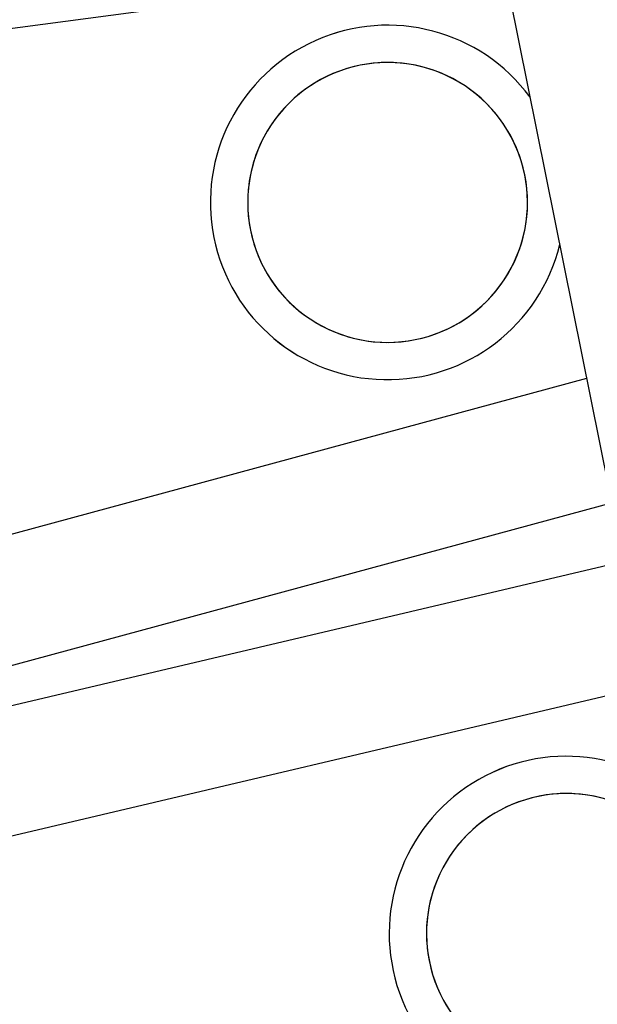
# Model space of a CAD drawing. Header units: millimetres. Extents: x 0 to 84100, y 0 to 59400.
# Tile 71 of 113: x 30120 to 30197, y 44704 to 44836. Entities that reach past the tile are written whole.
import ezdxf

# ---------------------------------------------------------------- set-up
doc = ezdxf.new("R2010")
doc.units = ezdxf.units.MM

# ---------------------------------------------------------------- blocks, each defined once
blk = doc.blocks.new('DV-DOSC-SIDE')
for p, q in [((406.26, -12.51), (-0.04, 14.44)), ((356, -13.5), (356, -186.5)), ((356, -43.25), (64, -23.88)), ((356, -156.75), (64, -176.12)), ((406.26, -187.49), (10, -213.77))]:
    blk.add_line(p, q)
blk.add_arc((313, -100), 47.5, 25.1415, 334.8585)
at = {"extrusion": (0, 0, -1)}
blk.add_ellipse((313, -100), major_axis=(26.52, 26.52), ratio=1, start_param=3.926991, end_param=10.210176, dxfattribs=at)

msp = doc.modelspace()

# ---------------------------------------------------------------- linework, layer by layer
at = {"color": 7}
for p, q in [((30181.438, 44857.943), (30198.491, 44773.141)), ((30184.37, 44843.36), (30039.327, 44824.069)), ((30195.559, 44787.724), (30054.334, 44749.446)), ((30223.228, 44777.61), (30031.576, 44725.664)), ((30224.607, 44768.835), (30026.432, 44722.15)), ((30205.086, 44746.771), (30062.664, 44713.22))]:
    msp.add_line(p, q, dxfattribs=at)
for centre, start, end in [((30168.886, 44811.303), 36.5121, 346.22911), ((30192.851, 44713.339), 42.19178, 351.90878)]:
    msp.add_arc(centre, 23.75, start, end, dxfattribs=at)
at = {"color": 7, "extrusion": (0, 0, -1)}
for centre, start_param, end_param in [((30168.886, 44811.303), 1.3723418, 7.6555271), ((30192.851, 44713.339), 1.2732128, 7.5563981)]:
    msp.add_ellipse(centre, major_axis=(13.258, 13.258), ratio=1, start_param=start_param, end_param=end_param, dxfattribs=at)

# ---------------------------------------------------------------- block references
at = {"color": 7, "xscale": 0.5, "yscale": 0.5, "zscale": 0.5}
for p, rotation in [((30005.601, 44829.467), 11.37060785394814), ((30028.569, 44715.254), 17.05028256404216)]:
    msp.add_blockref('DV-DOSC-SIDE', p, dxfattribs=dict(at, rotation=rotation))

doc.saveas('drawing.dxf')
